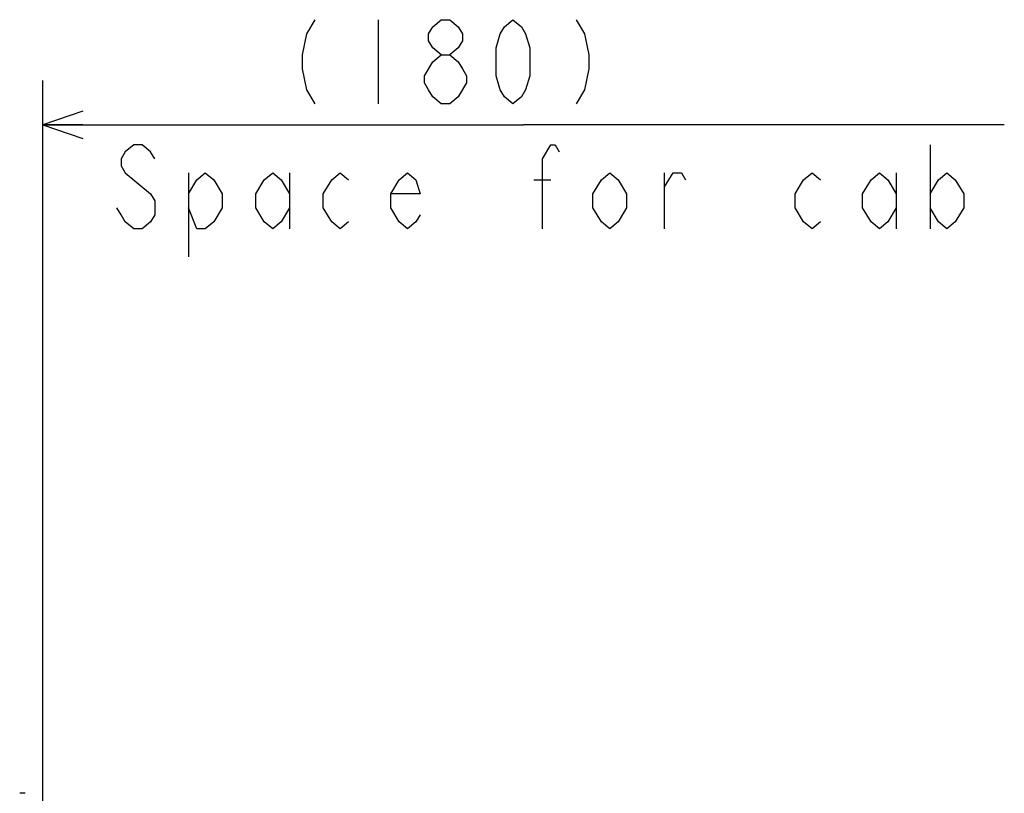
# Model space of a CAD drawing. Header units: millimetres. Extents: x 0 to 770, y -15 to 420.
# Tile 46 of 116: x 435 to 479, y 86 to 121. Entities that reach past the tile are written whole.
import ezdxf

# ---------------------------------------------------------------- set-up
doc = ezdxf.new("R2010")
doc.units = ezdxf.units.MM
doc.header["$LTSCALE"] = 32.67
doc.layers.get('0').update_dxf_attribs({"linetype": 'CONTINUOUS'})
for name, color, linetype in [('DRA_ITEM', 7, 'CONTINUOUS'), ('DRIV_DIM', 7, 'CONTINUOUS'), ('ROUND', 7, 'CONTINUOUS')]:
    doc.layers.add(name, color=color, linetype=linetype)
doc.styles.get("Standard").update_dxf_attribs({"font": 'txt', "width": 0.8})
doc.dimstyles.new('DIMSTYLE_1', dxfattribs={"dimtxt": 3.8, "dimasz": 1.8, "dimexe": 2, "dimexo": 1.5, "dimgap": 0.95, "dimtad": 1, "dimdec": 3, "dimlfac": 4, "dimdsep": 46, "dimtxsty": 'STANDARD', "dimblk": 'OPEN', "dimblk1": 'OPEN', "dimblk2": 'OPEN', "dimcen": 0.09, "dimadec": 0, "dimazin": 0, "dimtp": 0.001, "dimtm": 0.001, "dimtfac": 1, "dimtdec": 3, "dimtofl": 0, "dimtmove": 0, "dimatfit": 3, "dimldrblk": 'OPEN', "dimfxl": 1, "dimtolj": 1, "dimarcsym": 0})

# ---------------------------------------------------------------- blocks, each defined once
blk = doc.blocks.new('_OPEN')
at = {"color": 0, "linetype": 'BYBLOCK'}
for p, q in [((0, 0), (-1, 0.342)), ((-1, -0.342), (0, 0)), ((-1, 0), (0, 0))]:
    blk.add_line(p, q, dxfattribs=at)
blk = doc.blocks.new('*D11')
at = {"layer": 'DRIV_DIM', "color": 2, "linetype": 'CONTINUOUS'}
for p, q in [((435.951, 84.846), (435.951, 118.005)), ((435.951, 116.005), (457.625, 116.005)), ((479.299, 116.005), (457.625, 116.005))]:
    blk.add_line(p, q, dxfattribs=at)
at = {"layer": 'DRIV_DIM', "color": 2, "linetype": 'CONTINUOUS', "xscale": 1.8, "yscale": 1.8, "zscale": 1.8, "rotation": 180}
blk.add_blockref('_OPEN', (435.951, 116.005), dxfattribs=at)
blk = doc.blocks.new('_NONE')

msp = doc.modelspace()

# ---------------------------------------------------------------- linework, layer by layer
at = {"layer": 'DRA_ITEM', "color": 2, "linetype": 'CONTINUOUS'}
for p, q in [((475.950331, 115.115298), (475.950331, 111.315306)), ((442.51035, 113.848643), (442.51035, 110.048642)), ((447.070344, 113.848643), (447.070344, 111.315306)), ((463.980346, 111.315306), (463.980346, 113.848643)), ((474.430345, 113.848643), (474.430345, 111.315306)), ((458.090342, 113.531975), (458.850317, 113.531975))]:
    msp.add_line(p, q, dxfattribs=at)
for points in [[(440.990328, 114.481979), (440.800352, 114.79863), (440.420328, 115.115298), (440.040341, 115.115298), (439.660317, 114.79863), (439.470342, 114.481979), (439.470342, 114.165311), (439.660317, 113.848643), (440.800352, 112.898638)], [(458.470329, 111.315306), (458.470329, 114.481979), (458.850317, 115.115298), (459.040329, 115.115298), (459.23034, 114.79863)], [(442.51035, 112.898638), (442.890337, 113.531975), (443.270325, 113.848643), (443.650348, 113.531975), (444.030336, 112.898638), (444.030336, 112.265301), (443.650348, 111.631965), (443.270325, 111.315306), (442.890337, 111.315306), (442.51035, 112.265301)], [(447.070344, 112.265301), (446.69032, 111.631965), (446.310333, 111.315306), (445.930345, 111.631965), (445.550322, 112.265301), (445.550322, 112.898638), (445.930345, 113.531975), (446.310333, 113.848643), (446.69032, 113.531975), (447.070344, 112.898638)], [(449.730328, 111.631965), (449.350341, 111.315306), (448.970317, 111.631965), (448.59033, 112.265301), (448.59033, 112.898638), (448.970317, 113.531975), (449.350341, 113.848643), (449.730328, 113.531975)], [(452.960349, 111.948633), (452.770337, 111.631965), (452.390349, 111.315306), (452.010326, 111.631965), (451.630338, 112.265301), (451.630338, 112.898638), (452.010326, 113.531975), (452.390349, 113.848643), (452.770337, 113.531975), (452.960349, 112.898638), (451.630338, 112.898638)], [(462.270349, 112.265301), (461.890325, 111.631965), (461.510338, 111.315306), (461.13035, 111.631965), (460.750326, 112.265301), (460.750326, 112.898638), (461.13035, 113.531975), (461.510338, 113.848643), (461.890325, 113.531975), (462.270349, 112.898638), (462.270349, 112.265301)], [(463.980346, 113.215306), (464.360334, 113.848643), (464.740321, 113.848643), (464.930333, 113.531975)], [(471.010349, 111.631965), (470.630326, 111.315306), (470.250338, 111.631965), (469.870351, 112.265301), (469.870351, 112.898638), (470.250338, 113.531975), (470.630326, 113.848643), (471.010349, 113.531975)], [(474.430345, 112.265301), (474.050321, 111.631965), (473.670334, 111.315306), (473.290347, 111.631965), (472.910323, 112.265301), (472.910323, 112.898638), (473.290347, 113.531975), (473.670334, 113.848643), (474.050321, 113.531975), (474.430345, 112.898638)], [(475.950331, 112.898638), (476.330318, 113.531975), (476.710342, 113.848643), (477.09033, 113.531975), (477.470317, 112.898638), (477.470317, 112.265301), (477.09033, 111.631965), (476.710342, 111.315306), (476.330318, 111.631965), (475.950331, 112.265301)], [(440.800352, 112.898638), (440.990328, 112.58197), (440.990328, 111.948633), (440.800352, 111.631965), (440.420328, 111.315306), (440.040341, 111.315306), (439.660317, 111.631965), (439.470342, 111.948633), (439.28033, 112.265301)]]:
    msp.add_lwpolyline(points, dxfattribs=at)
at = {"layer": 'DRIV_DIM', "color": 2, "linetype": 'CONTINUOUS'}
msp.add_line((451.061644, 120.75489), (451.061644, 116.954889), dxfattribs=at)
for points in [[(448.211648, 120.75489), (447.83166, 120.121553), (447.641648, 119.171548), (447.641648, 118.53823), (447.83166, 117.588225), (448.211648, 116.954889)], [(453.91164, 119.171548), (453.531653, 119.488217), (453.341641, 119.804885), (453.341641, 120.121553), (453.531653, 120.438222), (453.91164, 120.75489), (454.291664, 120.75489), (454.671651, 120.438222), (454.861663, 120.121553), (454.861663, 119.804885), (454.671651, 119.488217), (454.291664, 119.171548)], [(457.14166, 116.954889), (456.761637, 117.271557), (456.571661, 117.588225), (456.381649, 118.221562), (456.381649, 119.488217), (456.571661, 120.121553), (456.761637, 120.438222), (457.14166, 120.75489), (457.521648, 120.438222), (457.71166, 120.121553), (457.901635, 119.488217), (457.901635, 118.221562), (457.71166, 117.588225), (457.521648, 117.271557), (457.14166, 116.954889)], [(459.991657, 120.75489), (460.371644, 120.121553), (460.561656, 119.171548), (460.561656, 118.53823), (460.371644, 117.588225), (459.991657, 116.954889)], [(453.151666, 118.221562), (453.531653, 118.85488), (453.91164, 119.171548), (454.291664, 119.171548), (454.671651, 118.85488), (454.861663, 118.53823), (455.051639, 118.221562), (455.051639, 117.904893)], [(453.91164, 116.954889), (453.531653, 117.271557), (453.341641, 117.588225), (453.151666, 117.904893), (453.151666, 118.221562)], [(455.051639, 117.904893), (454.671651, 117.271557), (454.291664, 116.954889), (453.91164, 116.954889)]]:
    msp.add_lwpolyline(points, dxfattribs=at)
at = {"layer": 'ROUND', "color": 7, "linetype": 'CONTINUOUS'}
msp.add_line((435.15079, 85.850369), (434.90079, 85.850369), dxfattribs=at)

# ---------------------------------------------------------------- dimensions: what is measured, and where the dimension line sits
at = {"layer": 'DRIV_DIM', "color": 2, "linetype": 'CONTINUOUS'}
dim = msp.add_linear_dim(base=(479.299257, 116.004888), p1=(435.95079, 83.345948), p2=(479.299257, 115.004888), text='(92.632)', dimstyle='DIMSTYLE_1', override={"dimblk2": 'NONE', "dimsah": 1}, dxfattribs=at)
dim.commit()
dim.dimension.update_dxf_attribs({"geometry": '*D11', "text_midpoint": (446.501649, 116.004888), "dimtype": 160})

doc.saveas('drawing.dxf')
